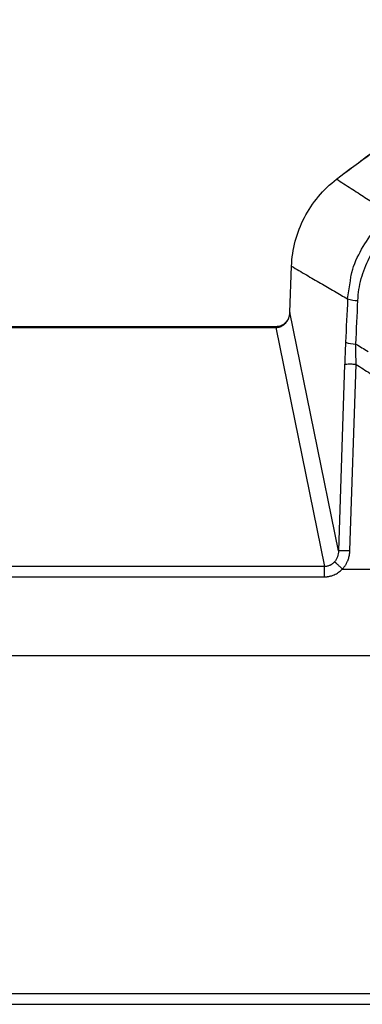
# Model space of a CAD drawing. Header units: millimetres. Extents: x 0 to 1118, y 0 to 848.
# Tile 9 of 17: x 477 to 536, y 368 to 539. Entities that reach past the tile are written whole.
import ezdxf

# ---------------------------------------------------------------- set-up
doc = ezdxf.new("R2010")
doc.units = ezdxf.units.MM
doc.layers.add('DIMENSIONS', color=140, linetype='Continuous', lineweight=25)
doc.styles.add('SLDTEXTSTYLE0', font='TXT', dxfattribs={"width": 0.75})
doc.dimstyles.new('SLDDIMSTYLE2', dxfattribs={"dimtxt": 10, "dimasz": 10, "dimexe": 0, "dimexo": 0.0625, "dimgap": 2.5, "dimtad": 0, "dimtih": 1, "dimtoh": 1, "dimdec": 1, "dimrnd": 1e-09, "dimzin": 4, "dimdsep": 46, "dimtxsty": 'SLDTEXTSTYLE0', "dimsah": 1, "dimcen": 0.09, "dimadec": 0, "dimazin": 1, "dimtfac": 1, "dimtdec": 1, "dimtofl": 0, "dimtmove": 0, "dimatfit": 3, "dimfxl": 0, "dimfrac": 2, "dimtolj": 1, "dimtzin": 12, "dimarcsym": 0})

# ---------------------------------------------------------------- blocks, each defined once
blk = doc.blocks.new('_D_3')
at = {"layer": 'DIMENSIONS'}
for p, q in [((208.36, 508.12), (208.36, 571.07)), ((618.36, 508.12), (618.36, 571.07)), ((396.74, 569.37), (393.69, 569.37)), ((393.69, 569.37), (393.69, 553.49)), ((429.99, 569.37), (433.03, 569.37)), ((433.03, 569.37), (433.03, 553.49)), ((208.36, 567.89), (388.62, 567.89)), ((618.36, 567.89), (438.11, 567.89)), ((393.69, 553.49), (396.74, 553.49)), ((433.03, 553.49), (429.99, 553.49))]:
    blk.add_line(p, q, dxfattribs=at)
for points in [[(208.36, 567.89), (218.36, 566.36), (218.36, 569.43)], [(618.36, 567.89), (608.36, 569.43), (608.36, 566.36)]]:
    blk.add_solid(points, dxfattribs=at)
at = {"layer": 'DIMENSIONS', "char_height": 10, "attachment_point": 1, "style": 'SLDTEXTSTYLE0'}
for s, insert in [('410.0', (396.74, 584.29)), ('16.14', (396.74, 566.38))]:
    blk.add_mtext(s, dxfattribs=dict(at, insert=insert))

msp = doc.modelspace()

# ---------------------------------------------------------------- linework, layer by layer
for p, q in [((531.65, 511.1), (531.65, 511.11)), ((523.55, 488.09), (523.85, 496.04)), ((533.56, 490.38), (534.04, 493.52)), ((531.97, 446.79), (523.55, 488.09)), ((521.14, 485.56), (305.59, 485.56)), ((305.59, 485.45), (521.14, 485.45)), ((521.14, 485.45), (521.14, 485.56)), ((521.14, 485.45), (529.57, 444.06)), ((533.22, 482.86), (533.2, 482.55)), ((533.05, 479.01), (531.97, 446.79)), ((533.96, 446.82), (535.04, 479.04)), ((529.57, 444.06), (297.15, 444.06)), ((529.57, 442.27), (529.57, 444.06)), ((532.66, 443.62), (539.65, 443.62)), ((297.15, 442.27), (529.57, 442.27)), ((582, 428.56), (244.72, 428.56)), ((446.36, 370.16), (582, 370.16)), ((244.72, 368.26), (582, 368.26))]:
    msp.add_line(p, q)
for centre, radius, start, end in [((535.22, 495.03), 4.93, 250.3499, 271.3927), ((534.85, 487.14), 4.57, 248.8623, 271.6739)]:
    msp.add_arc(centre, radius, start, end)
for points, knots in [([(531.65, 511.11), (539.64, 517.23), (548.08, 522.78), (565.68, 532.59), (574.83, 536.85), (603.09, 547.58), (622.96, 551.98), (643.05, 553.44)], [0, 0, 0, 0, 0.25, 0.25, 0.5, 0.5, 1, 1, 1, 1]), ([(641.64, 553.28), (639.41, 553.09), (634.85, 552.71), (628.4, 551.85), (622.65, 550.94), (617.98, 550.06), (614, 549.24), (610.3, 548.4), (604.36, 546.94), (596.21, 544.64), (586.51, 541.34), (577.52, 537.79), (569.47, 534.2), (563.32, 531.14), (558.62, 528.64), (554.78, 526.5), (550.09, 523.74), (544.58, 520.28), (538.51, 516.21), (534.39, 513.13), (532.3, 511.57)], [0, 0, 0, 0, 0.0566837, 0.1155528, 0.1646197, 0.2038846, 0.2356833, 0.2674377, 0.2996982, 0.390386, 0.4814225, 0.5586697, 0.6347674, 0.7041956, 0.7324309, 0.7693583, 0.815249, 0.8701021, 0.9339171, 1, 1, 1, 1]), ([(523.85, 496.04), (523.9, 497.5), (524.12, 498.95), (524.87, 501.78), (525.39, 503.15), (526.74, 505.74), (527.55, 506.97), (529.43, 509.21), (530.49, 510.22), (531.65, 511.11)], [0, 0, 0, 0, 0.25, 0.25, 0.5, 0.5, 0.75, 0.75, 1, 1, 1, 1]), ([(531.65, 511.11), (532.48, 510.58), (534.13, 509.52), (536.54, 507.98), (538.87, 506.49), (540.38, 505.52), (541.13, 505.04)], [0, 0, 0, 0, 0.2628692, 0.5171589, 0.7628695, 1, 1, 1, 1]), ([(534.04, 493.52), (534.08, 493.83), (534.32, 495.58), (535.63, 498.53), (537.92, 502.19), (540.06, 504.09), (541.13, 505.04)], [0, 0, 0, 0, 0.0680693, 0.3818134, 0.6899393, 1, 1, 1, 1]), ([(535.34, 490.1), (535.4, 491.38), (535.6, 492.65), (536.26, 495.12), (536.73, 496.32), (537.9, 498.59), (538.61, 499.66), (540.23, 501.63), (541.15, 502.52), (542.15, 503.31)], [0, 0, 0, 0, 0.25, 0.25, 0.5, 0.5, 0.75, 0.75, 1, 1, 1, 1]), ([(523.85, 496.04), (524.7, 495.54), (526.38, 494.54), (528.85, 493.1), (531.24, 491.71), (532.8, 490.82), (533.56, 490.38)], [0, 0, 0, 0, 0.263829, 0.518439, 0.763829, 1, 1, 1, 1]), ([(523.54, 488.09), (523.5, 487.76), (523.41, 487.09), (522.85, 486.25), (522.19, 485.78), (521.6, 485.58), (521.29, 485.57), (521.14, 485.56)], [0, 0, 0, 0, 0.263183, 0.516926, 0.760228, 0.880207, 1, 1, 1, 1]), ([(521.14, 485.45), (521.18, 485.45), (521.28, 485.45), (521.43, 485.46), (521.57, 485.48), (521.71, 485.51), (521.85, 485.55), (522.08, 485.64), (522.4, 485.81), (522.76, 486.11), (523.08, 486.49), (523.28, 486.86), (523.4, 487.18), (523.47, 487.44), (523.53, 487.75), (523.54, 487.97), (523.55, 488.09)], [0, 0, 0, 0, 0.036027, 0.072114, 0.108272, 0.144509, 0.180836, 0.21727, 0.328179, 0.446923, 0.568591, 0.70545, 0.760253, 0.827549, 0.907471, 1, 1, 1, 1]), ([(533.2, 482.88), (533.2, 482.72), (533.18, 482.41), (533.16, 481.93), (533.14, 481.45), (533.12, 480.97), (533.1, 480.48), (533.08, 479.99), (533.06, 479.5), (533.05, 479.17), (533.05, 479.01)], [0, 0, 0, 0, 0.122115, 0.24506, 0.368828, 0.493413, 0.618823, 0.74506, 0.872121, 1, 1, 1, 1]), ([(534.99, 482.57), (535.34, 482.36), (536.04, 481.94), (536.75, 481.51), (537.1, 481.3)], [0, 0, 0, 0, 0.5015684, 1, 1, 1, 1]), ([(535.04, 479.04), (534.81, 479.04), (534.57, 479.05), (534.1, 479.06), (533.88, 479.06), (533.49, 479.05), (533.34, 479.04), (533.12, 479.03), (533.07, 479.02), (533.05, 479.01)], [0, 0, 0, 0, 0.25, 0.25, 0.5, 0.5, 0.75, 0.75, 1, 1, 1, 1]), ([(531.97, 446.79), (531.96, 446.43), (531.9, 446.08), (531.67, 445.42), (531.5, 445.11), (531.28, 444.85)], [0, 0, 0, 0, 0.5, 0.5, 1, 1, 1, 1]), ([(531.97, 446.79), (531.97, 446.79), (531.98, 446.79), (532.01, 446.8), (532.05, 446.81), (532.1, 446.81), (532.16, 446.82), (532.23, 446.82), (532.31, 446.82), (532.41, 446.83), (532.55, 446.83), (532.72, 446.83), (532.91, 446.84), (533.11, 446.83), (533.3, 446.83), (533.52, 446.82), (533.74, 446.82), (533.89, 446.82), (533.96, 446.82)], [0, 0, 0, 0, 0.046645, 0.09445, 0.143332, 0.193197, 0.243933, 0.295416, 0.347508, 0.400064, 0.469908, 0.550035, 0.638059, 0.700013, 0.77588, 0.850018, 0.926969, 1, 1, 1, 1]), ([(532.66, 443.62), (532.7, 443.67), (532.8, 443.77), (532.93, 443.93), (533.05, 444.1), (533.18, 444.27), (533.29, 444.46), (533.4, 444.65), (533.49, 444.85), (533.6, 445.09), (533.7, 445.36), (533.8, 445.69), (533.88, 446.05), (533.94, 446.42), (533.95, 446.68), (533.96, 446.82)], [0, 0, 0, 0, 0.057618, 0.116203, 0.175752, 0.236249, 0.297665, 0.359957, 0.423124, 0.487195, 0.579223, 0.676548, 0.779145, 0.886993, 1, 1, 1, 1]), ([(531.28, 444.85), (531.24, 444.81), (531.18, 444.74), (531.07, 444.63), (530.96, 444.54), (530.84, 444.45), (530.72, 444.37), (530.6, 444.3), (530.45, 444.23), (530.26, 444.16), (530.04, 444.1), (529.81, 444.06), (529.65, 444.06), (529.57, 444.06)], [0, 0, 0, 0, 0.080161, 0.158449, 0.234875, 0.309449, 0.382189, 0.453153, 0.522422, 0.64202, 0.761328, 0.880597, 1, 1, 1, 1]), ([(529.57, 442.27), (529.64, 442.27), (529.78, 442.27), (529.99, 442.29), (530.2, 442.32), (530.38, 442.35), (530.59, 442.39), (530.87, 442.47), (531.37, 442.66), (531.89, 442.95), (532.31, 443.28), (532.53, 443.48), (532.63, 443.59), (532.66, 443.62)], [0, 0, 0, 0, 0.060816, 0.121722, 0.182688, 0.243687, 0.278462, 0.367323, 0.493748, 0.74672, 0.872347, 0.961397, 1, 1, 1, 1]), ([(532.66, 443.62), (532.52, 443.75), (532.37, 443.89), (532.08, 444.16), (531.93, 444.29), (531.68, 444.52), (531.57, 444.61), (531.39, 444.76), (531.32, 444.82), (531.28, 444.85)], [0, 0, 0, 0, 0.25, 0.25, 0.5, 0.5, 0.75, 0.75, 1, 1, 1, 1])]:
    msp.add_open_spline(points, degree=3, knots=knots)
for points in [[(533.56, 490.38), (533.44, 487.88), (533.32, 485.38), (533.2, 482.88)], [(534.99, 482.57), (535.1, 485.08), (535.22, 487.59), (535.34, 490.1)], [(535.04, 479.04), (535.01, 480.22), (534.99, 481.4), (534.99, 482.57)], [(535.04, 479.04), (535.85, 478.52), (536.65, 478), (537.46, 477.48)]]:
    msp.add_open_spline(points, degree=3)

# ---------------------------------------------------------------- dimensions: what is measured, and where the dimension line sits
at = {"layer": 'DIMENSIONS'}
dim = msp.add_linear_dim(base=(618.36, 567.89), p1=(208.36, 506.85), p2=(618.36, 506.85), dimstyle='SLDDIMSTYLE2', dxfattribs=at)
dim.commit()
dim.dimension.update_dxf_attribs({"geometry": '_D_3', "text_midpoint": (413.36, 567.89), "dimtype": 160})

doc.saveas('drawing.dxf')
